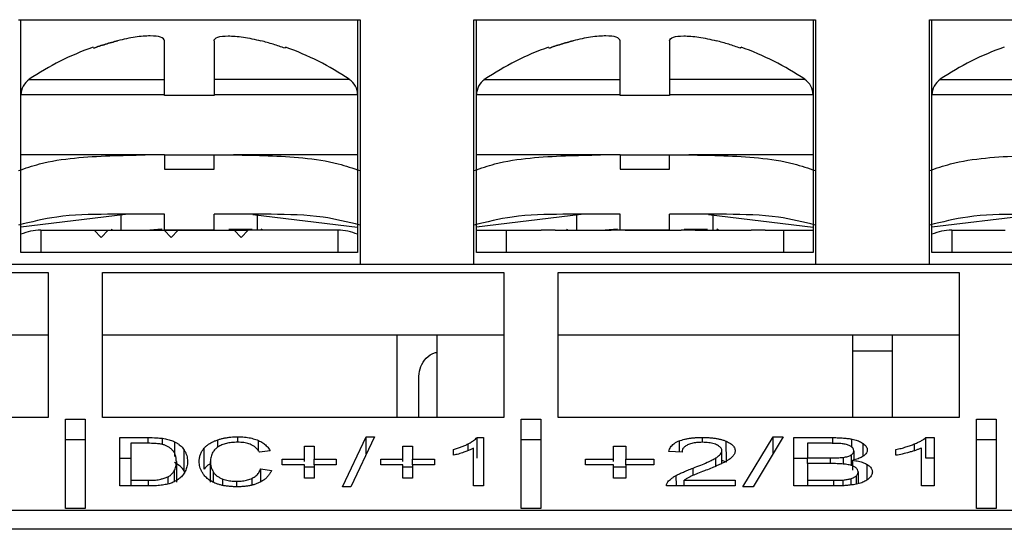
# Model space of a CAD drawing. Header units: inches. Extents: x 0 to 559, y 0 to 432.
# Tile 5 of 28: x 206 to 226, y 160 to 170. Entities that reach past the tile are written whole.
import ezdxf

# ---------------------------------------------------------------- set-up
doc = ezdxf.new("R2010")
doc.units = ezdxf.units.IN
doc.header["$LTSCALE"] = 10
doc.header["$MEASUREMENT"] = 0

msp = doc.modelspace()

# ---------------------------------------------------------------- linework, layer by layer
for p, q in [((206.198, 170.304), (213.098, 170.304)), ((206.248, 165.604), (206.248, 170.304)), ((213.048, 170.304), (213.048, 165.604)), ((213.098, 170.304), (213.098, 165.364)), ((215.398, 170.304), (222.298, 170.304)), ((215.398, 165.364), (215.398, 170.304)), ((215.448, 165.604), (215.448, 170.304)), ((222.248, 170.304), (222.248, 165.604)), ((222.298, 170.304), (222.298, 165.364)), ((224.598, 170.304), (231.498, 170.304)), ((224.598, 165.364), (224.598, 170.304)), ((224.648, 165.604), (224.648, 170.304)), ((209.148, 169.1), (209.148, 169.878)), ((210.148, 169.878), (210.148, 169.1)), ((218.348, 169.1), (218.348, 169.878)), ((218.348, 169.107), (218.348, 169.878)), ((219.348, 169.878), (219.348, 169.1)), ((206.416, 169.1), (209.148, 169.1)), ((212.88, 169.1), (210.148, 169.1)), ((222.08, 169.1), (219.348, 169.1)), ((209.148, 168.784), (206.248, 168.784)), ((209.148, 168.776), (209.148, 168.784)), ((210.148, 168.776), (209.148, 168.776)), ((210.148, 168.784), (210.148, 168.776)), ((213.048, 168.784), (210.148, 168.784)), ((218.348, 168.784), (215.448, 168.784)), ((218.348, 168.776), (218.348, 168.784)), ((219.348, 168.776), (218.348, 168.776)), ((219.348, 168.784), (219.348, 168.776)), ((222.248, 168.784), (219.348, 168.784)), ((227.548, 168.784), (224.648, 168.784)), ((208.757, 167.574), (206.248, 167.574)), ((209.148, 167.574), (208.757, 167.574)), ((209.148, 167.574), (209.148, 167.286)), ((209.148, 167.574), (210.148, 167.574)), ((210.148, 167.286), (210.148, 167.574)), ((210.148, 167.574), (210.539, 167.574)), ((213.048, 167.574), (210.539, 167.574)), ((217.957, 167.574), (215.448, 167.574)), ((218.348, 167.574), (217.957, 167.574)), ((218.348, 167.574), (218.348, 167.286)), ((218.348, 167.574), (219.348, 167.574)), ((219.348, 167.286), (219.348, 167.574)), ((219.348, 167.574), (219.739, 167.574)), ((222.248, 167.574), (219.739, 167.574)), ((209.148, 167.286), (210.148, 167.286)), ((218.348, 167.286), (219.348, 167.286)), ((208.361, 166.37), (206.248, 166.116)), ((209.148, 166.374), (207.994, 166.374)), ((208.268, 166.359), (208.268, 166.069)), ((208.361, 166.374), (208.361, 166.37)), ((209.148, 166.056), (209.148, 166.374)), ((211.301, 166.374), (210.148, 166.374)), ((210.148, 166.056), (210.148, 166.374)), ((210.934, 166.37), (210.934, 166.374)), ((210.934, 166.37), (213.048, 166.116)), ((211.028, 166.069), (211.028, 166.359)), ((217.561, 166.37), (215.448, 166.116)), ((218.348, 166.374), (217.194, 166.374)), ((217.468, 166.359), (217.468, 166.069)), ((217.561, 166.374), (217.561, 166.37)), ((218.348, 166.056), (218.348, 166.374)), ((220.501, 166.374), (219.348, 166.374)), ((219.348, 166.056), (219.348, 166.374)), ((220.134, 166.37), (220.134, 166.374)), ((220.134, 166.37), (222.248, 166.116)), ((220.228, 166.069), (220.228, 166.359)), ((226.761, 166.37), (224.648, 166.116)), ((208.068, 166.074), (208.101, 166.054)), ((209.095, 166.074), (208.849, 166.054)), ((210.766, 166.054), (210.915, 166.074)), ((211.138, 166.054), (211.102, 166.075)), ((217.268, 166.074), (217.301, 166.054)), ((218.295, 166.074), (218.049, 166.054)), ((219.966, 166.054), (220.115, 166.074)), ((220.338, 166.054), (220.302, 166.075)), ((206.648, 166.054), (206.648, 165.604)), ((206.648, 166.054), (207.728, 166.054)), ((207.865, 165.904), (207.728, 166.054)), ((207.728, 166.054), (208.01, 166.054)), ((208.01, 166.054), (207.865, 165.904)), ((208.01, 166.054), (209.142, 166.054)), ((209.279, 165.904), (209.142, 166.054)), ((209.142, 166.054), (209.425, 166.054)), ((210.148, 166.056), (209.148, 166.056)), ((209.425, 166.054), (209.279, 165.904)), ((209.425, 166.054), (210.556, 166.054)), ((210.693, 165.904), (210.556, 166.054)), ((210.556, 166.054), (210.839, 166.054)), ((210.839, 166.054), (210.693, 165.904)), ((212.648, 166.054), (210.839, 166.054)), ((212.648, 166.054), (212.648, 165.604)), ((215.448, 166.054), (216.048, 166.054)), ((216.048, 166.054), (216.048, 165.604)), ((216.048, 166.054), (216.757, 166.054)), ((217.039, 166.054), (216.757, 166.054)), ((217.039, 166.054), (218.171, 166.054)), ((218.454, 166.054), (218.171, 166.054)), ((219.348, 166.056), (218.348, 166.056)), ((218.454, 166.054), (219.585, 166.054)), ((219.868, 166.054), (219.585, 166.054)), ((219.868, 166.054), (220.999, 166.054)), ((221.282, 166.054), (220.999, 166.054)), ((221.282, 166.054), (221.648, 166.054)), ((221.648, 166.054), (221.648, 165.604)), ((221.648, 166.054), (222.248, 166.054)), ((225.048, 166.054), (225.048, 165.604)), ((225.048, 166.054), (226.128, 166.054)), ((213.048, 165.604), (206.248, 165.604)), ((222.248, 165.604), (215.448, 165.604)), ((231.448, 165.604), (224.648, 165.604)), ((237.706, 165.364), (195.389, 165.364)), ((198.698, 165.198), (206.798, 165.198)), ((206.798, 165.198), (206.798, 162.271)), ((207.898, 162.271), (207.898, 165.198)), ((207.898, 165.198), (215.998, 165.198)), ((215.998, 165.198), (215.998, 162.271)), ((217.098, 162.271), (217.098, 165.198)), ((217.098, 165.198), (225.198, 165.198)), ((225.198, 165.198), (225.198, 162.271)), ((206.798, 163.936), (198.698, 163.936)), ((215.998, 163.936), (207.898, 163.936)), ((213.848, 162.271), (213.848, 163.936)), ((214.648, 163.936), (214.648, 162.271)), ((225.198, 163.936), (217.098, 163.936)), ((223.048, 162.271), (223.048, 163.936)), ((223.848, 163.936), (223.848, 162.271)), ((223.048, 163.617), (223.848, 163.617)), ((214.284, 162.271), (214.285, 163.104)), ((206.798, 162.271), (198.698, 162.271)), ((207.148, 160.434), (207.148, 162.239)), ((207.148, 162.239), (207.548, 162.239)), ((207.548, 162.239), (207.548, 160.434)), ((215.998, 162.271), (207.898, 162.271)), ((216.348, 160.434), (216.348, 162.239)), ((216.348, 162.239), (216.748, 162.239)), ((216.748, 162.239), (216.748, 160.434)), ((225.198, 162.271), (217.098, 162.271)), ((225.548, 160.434), (225.548, 162.239)), ((225.548, 162.239), (225.948, 162.239)), ((225.948, 162.239), (225.948, 160.434)), ((210.628, 161.771), (210.628, 161.882)), ((212.745, 160.873), (213.224, 161.882)), ((213.386, 161.882), (212.908, 160.873)), ((213.224, 161.882), (213.386, 161.882)), ((213.224, 161.539), (213.224, 161.882)), ((220.829, 160.873), (221.438, 161.882)), ((221.644, 161.882), (221.037, 160.873)), ((221.438, 161.882), (221.644, 161.882)), ((221.438, 161.539), (221.438, 161.882)), ((207.548, 161.818), (207.148, 161.818)), ((208.248, 161.865), (208.816, 161.865)), ((208.248, 160.89), (208.248, 161.865)), ((208.466, 161.75), (208.466, 161.005)), ((208.813, 161.75), (208.466, 161.75)), ((208.816, 161.75), (208.816, 161.865)), ((209.11, 161.726), (209.11, 161.851)), ((209.351, 161.781), (209.351, 161.482)), ((210.227, 161.672), (210.227, 161.822)), ((211.044, 161.594), (211.044, 161.807)), ((211.977, 161.692), (212.168, 161.692)), ((211.977, 161.427), (211.977, 161.692)), ((212.168, 161.692), (212.168, 161.427)), ((213.963, 161.692), (214.154, 161.692)), ((213.963, 161.427), (213.963, 161.692)), ((214.154, 161.692), (214.154, 161.427)), ((215.28, 161.606), (215.28, 161.739)), ((215.46, 161.869), (215.591, 161.869)), ((215.46, 161.448), (215.46, 161.869)), ((215.591, 161.869), (215.591, 160.89)), ((216.748, 161.818), (216.348, 161.818)), ((218.219, 161.692), (218.463, 161.692)), ((218.219, 161.427), (218.219, 161.692)), ((218.463, 161.692), (218.463, 161.427)), ((219.54, 161.797), (219.54, 161.577)), ((220.017, 161.77), (220.017, 161.869)), ((220.496, 161.371), (220.495, 161.791)), ((221.859, 161.865), (222.647, 161.865)), ((221.859, 160.89), (221.859, 161.865)), ((222.137, 161.75), (222.137, 161.455)), ((222.557, 161.75), (222.137, 161.75)), ((222.647, 161.748), (222.647, 161.865)), ((223.032, 161.663), (223.032, 161.835)), ((223.26, 161.492), (223.26, 161.744)), ((224.299, 161.606), (224.298, 161.739)), ((224.528, 161.869), (224.694, 161.869)), ((224.528, 161.448), (224.528, 161.869)), ((224.694, 161.869), (224.694, 160.89)), ((225.948, 161.818), (225.548, 161.818)), ((209.547, 161.194), (209.547, 161.614)), ((209.947, 161.229), (209.947, 161.65)), ((211.28, 161.598), (211.065, 161.568)), ((214.983, 161.508), (214.983, 161.624)), ((215.388, 160.89), (215.388, 161.653)), ((219.6, 161.574), (219.335, 161.587)), ((220.407, 161.346), (220.407, 161.601)), ((223.015, 161.515), (223.015, 161.303)), ((223.07, 161.6), (223.07, 161.415)), ((223.92, 161.508), (223.92, 161.624)), ((224.436, 160.89), (224.436, 161.653)), ((208.466, 161.444), (208.248, 161.444)), ((209.387, 161.385), (209.387, 160.964)), ((210.074, 160.965), (210.074, 161.385)), ((211.527, 161.427), (211.977, 161.427)), ((211.527, 161.315), (211.527, 161.427)), ((211.977, 161.315), (211.527, 161.315)), ((211.977, 161.381), (211.977, 161.427)), ((211.977, 161.047), (211.977, 161.315)), ((212.168, 161.427), (212.617, 161.427)), ((212.168, 161.315), (212.168, 161.427)), ((212.168, 161.315), (212.168, 161.047)), ((212.617, 161.315), (212.168, 161.315)), ((212.617, 161.427), (212.617, 161.315)), ((213.514, 161.427), (213.963, 161.427)), ((213.514, 161.315), (213.514, 161.427)), ((213.963, 161.315), (213.514, 161.315)), ((213.963, 161.381), (213.963, 161.427)), ((213.963, 161.047), (213.963, 161.315)), ((214.154, 161.427), (214.603, 161.427)), ((214.154, 161.315), (214.154, 161.427)), ((214.154, 161.315), (214.154, 161.047)), ((214.603, 161.315), (214.154, 161.315)), ((214.603, 161.427), (214.603, 161.315)), ((217.648, 161.427), (218.219, 161.427)), ((217.648, 161.315), (217.648, 161.427)), ((218.219, 161.315), (217.648, 161.315)), ((218.219, 161.381), (218.219, 161.427)), ((218.219, 161.047), (218.219, 161.315)), ((218.463, 161.427), (219.034, 161.427)), ((218.463, 161.315), (218.463, 161.427)), ((218.463, 161.315), (218.463, 161.047)), ((219.034, 161.315), (218.463, 161.315)), ((219.034, 161.427), (219.034, 161.315)), ((220.286, 161.294), (220.286, 161.456)), ((220.496, 161.371), (220.407, 161.402)), ((222.137, 161.444), (221.859, 161.444)), ((222.137, 161.455), (222.591, 161.455)), ((222.137, 161.34), (222.137, 161.455)), ((222.137, 161.34), (222.137, 161.005)), ((222.623, 161.34), (222.137, 161.34)), ((222.591, 161.455), (222.591, 161.34)), ((222.856, 161.466), (222.856, 161.33)), ((223.049, 161.207), (223.049, 161.409)), ((223.341, 161.014), (223.341, 161.32)), ((224.694, 161.448), (224.528, 161.448)), ((209.343, 161.196), (209.343, 160.977)), ((209.554, 161.168), (209.547, 161.194)), ((210.135, 160.966), (210.135, 161.168)), ((211.09, 161.232), (211.308, 161.199)), ((211.09, 160.976), (211.09, 161.232)), ((212.168, 161.271), (211.977, 161.271)), ((214.154, 161.271), (213.963, 161.271)), ((218.463, 161.271), (218.219, 161.271)), ((219.486, 160.89), (219.485, 161.102)), ((219.824, 161.1), (219.824, 161.25)), ((223.115, 161.09), (223.115, 160.924)), ((223.157, 161.172), (223.157, 160.935)), ((208.843, 160.89), (208.248, 160.89)), ((208.466, 161.005), (208.466, 160.89)), ((208.466, 161.005), (208.818, 161.005)), ((208.818, 161.005), (208.818, 160.89)), ((209.222, 160.929), (209.222, 161.073)), ((210.326, 160.9), (210.326, 161.029)), ((210.607, 160.873), (210.607, 160.983)), ((210.917, 160.907), (210.917, 161.046)), ((212.168, 161.047), (211.977, 161.047)), ((214.154, 161.047), (213.963, 161.047)), ((215.591, 160.89), (215.388, 160.89)), ((218.463, 161.047), (218.219, 161.047)), ((220.674, 160.89), (219.286, 160.89)), ((219.645, 161.005), (220.674, 161.005)), ((219.645, 160.89), (219.645, 161.005)), ((220.674, 161.005), (220.674, 160.89)), ((222.66, 160.89), (221.859, 160.89)), ((222.137, 161.005), (222.66, 161.005)), ((222.137, 161.005), (222.137, 160.89)), ((222.66, 161.005), (222.66, 160.89)), ((222.849, 161.009), (222.849, 160.898)), ((223.01, 161.036), (223.01, 160.907)), ((224.694, 160.89), (224.436, 160.89)), ((212.908, 160.873), (212.745, 160.873)), ((221.037, 160.873), (220.829, 160.873)), ((235.499, 160.394), (197.597, 160.394)), ((207.548, 160.434), (207.148, 160.434)), ((216.748, 160.434), (216.348, 160.434)), ((225.948, 160.434), (225.548, 160.434)), ((235.798, 160.014), (197.298, 160.014))]:
    msp.add_line(p, q)
at = {"flags": 128}
for points in [[(211.582, 169.729), (211.586, 169.738), (211.589, 169.744), (211.591, 169.748), (211.591, 169.749)], [(220.782, 169.729), (220.786, 169.738), (220.789, 169.744), (220.791, 169.748), (220.791, 169.749)]]:
    msp.add_lwpolyline(points, dxfattribs=at)
for centre, radius, start, end in [((209.648, 164.288), 5.797, 109.5694, 123.8874), ((209.648, 164.288), 5.797, 56.1126, 70.4103), ((218.848, 164.288), 5.797, 109.5694, 123.8673), ((218.848, 164.288), 5.797, 56.1126, 70.4103), ((228.048, 164.288), 5.797, 109.5694, 123.8874), ((206.628, 168.784), 0.38, 123.9187, 180), ((212.668, 168.784), 0.38, 0, 56.0813), ((215.828, 168.784), 0.38, 123.8496, 180), ((221.868, 168.784), 0.38, 0, 56.0813), ((225.028, 168.784), 0.38, 123.9187, 180), ((206.648, 165.054), 1, 90, 113.5782), ((212.648, 165.054), 1, 66.4218, 90), ((225.048, 165.054), 1, 90, 113.5782)]:
    msp.add_arc(centre, radius, start, end)
for points, knots in [([(208.2, 169.878), (208.119, 169.856), (207.955, 169.812), (207.794, 169.757), (207.713, 169.729)], [0, 0, 0, 0, 0.499292, 1, 1, 1, 1]), ([(207.713, 169.729), (207.794, 169.757), (207.955, 169.812), (208.119, 169.856), (208.2, 169.878)], [0, 0, 0, 0, 0.500897, 1, 1, 1, 1]), ([(209.148, 169.878), (209.147, 169.941), (209.036, 169.977), (208.773, 169.976), (208.668, 169.968), (208.442, 169.934), (208.322, 169.91), (208.2, 169.878)], [0, 0, 0, 0, 0.5, 0.5, 0.75, 0.75, 1, 1, 1, 1]), ([(210.148, 169.878), (210.149, 169.941), (210.26, 169.977), (210.522, 169.976), (210.627, 169.968), (210.853, 169.934), (210.973, 169.91), (211.095, 169.878)], [0, 0, 0, 0, 0.5, 0.5, 0.75, 0.75, 1, 1, 1, 1]), ([(211.582, 169.729), (211.503, 169.756), (211.342, 169.811), (211.178, 169.856), (211.095, 169.878)], [0, 0, 0, 0, 0.491757, 1, 1, 1, 1]), ([(217.4, 169.878), (217.319, 169.856), (217.155, 169.812), (216.994, 169.757), (216.913, 169.729)], [0, 0, 0, 0, 0.499292, 1, 1, 1, 1]), ([(216.913, 169.729), (216.994, 169.757), (217.155, 169.812), (217.319, 169.856), (217.4, 169.878)], [0, 0, 0, 0, 0.500897, 1, 1, 1, 1]), ([(218.348, 169.878), (218.347, 169.941), (218.236, 169.977), (217.973, 169.976), (217.868, 169.968), (217.642, 169.934), (217.522, 169.91), (217.4, 169.878)], [0, 0, 0, 0, 0.5, 0.5, 0.75, 0.75, 1, 1, 1, 1]), ([(219.348, 169.878), (219.349, 169.941), (219.46, 169.977), (219.722, 169.976), (219.827, 169.968), (220.053, 169.934), (220.173, 169.91), (220.295, 169.878)], [0, 0, 0, 0, 0.5, 0.5, 0.75, 0.75, 1, 1, 1, 1]), ([(220.782, 169.729), (220.703, 169.756), (220.542, 169.811), (220.378, 169.856), (220.295, 169.878)], [0, 0, 0, 0, 0.491757, 1, 1, 1, 1]), ([(215.616, 169.1), (215.616, 169.1), (215.549, 169.1), (215.784, 169.1), (216.334, 169.1), (217.239, 169.1), (217.978, 169.1), (218.348, 169.1)], [0, 0, 0, 0, 0.000915, 0.250691, 0.500463, 0.750232, 1, 1, 1, 1]), ([(224.816, 169.1), (224.817, 169.1), (224.818, 169.1), (224.834, 169.099), (224.867, 169.099), (224.93, 169.099), (225.061, 169.1), (225.277, 169.099), (225.609, 169.1), (226.012, 169.099), (226.402, 169.1), (226.737, 169.1), (227.001, 169.1), (227.271, 169.1), (227.455, 169.1), (227.548, 169.1)], [0, 0, 0, 0, 0.039634, 0.079562, 0.119865, 0.193094, 0.266778, 0.388479, 0.509184, 0.631874, 0.752946, 0.815226, 0.876971, 0.938465, 1, 1, 1, 1]), ([(206.198, 167.257), (206.338, 167.305), (206.706, 167.431), (207.565, 167.554), (208.281, 167.566), (208.757, 167.574)], [0, 0, 0, 0, 0.171167, 0.449453, 1, 1, 1, 1]), ([(210.539, 167.574), (211.007, 167.566), (211.718, 167.554), (212.578, 167.433), (212.952, 167.306), (213.098, 167.256)], [0, 0, 0, 0, 0.542831, 0.822265, 1, 1, 1, 1]), ([(215.398, 167.257), (215.538, 167.305), (215.906, 167.431), (216.765, 167.554), (217.481, 167.566), (217.957, 167.574)], [0, 0, 0, 0, 0.171167, 0.449453, 1, 1, 1, 1]), ([(219.739, 167.574), (220.207, 167.566), (220.918, 167.554), (221.778, 167.433), (222.152, 167.306), (222.298, 167.256)], [0, 0, 0, 0, 0.542831, 0.822265, 1, 1, 1, 1]), ([(224.598, 167.257), (224.738, 167.305), (225.106, 167.431), (225.965, 167.554), (226.681, 167.566), (227.157, 167.574)], [0, 0, 0, 0, 0.171167, 0.449453, 1, 1, 1, 1]), ([(207.994, 166.374), (207.651, 166.37), (207.044, 166.364), (206.454, 166.219), (206.198, 166.156)], [0, 0, 0, 0, 0.5650304, 1, 1, 1, 1]), ([(213.098, 166.157), (212.849, 166.218), (212.26, 166.363), (211.653, 166.37), (211.301, 166.374)], [0, 0, 0, 0, 0.421457, 1, 1, 1, 1]), ([(217.194, 166.374), (216.851, 166.37), (216.244, 166.364), (215.654, 166.219), (215.398, 166.156)], [0, 0, 0, 0, 0.5650302, 1, 1, 1, 1]), ([(222.298, 166.157), (222.049, 166.218), (221.46, 166.363), (220.853, 166.37), (220.501, 166.374)], [0, 0, 0, 0, 0.421457, 1, 1, 1, 1]), ([(226.394, 166.374), (226.051, 166.37), (225.444, 166.364), (224.854, 166.219), (224.598, 166.156)], [0, 0, 0, 0, 0.56503, 1, 1, 1, 1]), ([(214.285, 163.104), (214.292, 163.171), (214.308, 163.306), (214.427, 163.472), (214.55, 163.571), (214.632, 163.584), (214.648, 163.587)], [0, 0, 0, 0, 0.309056, 0.618065, 0.927022, 1, 1, 1, 1]), ([(210.227, 161.822), (210.248, 161.829), (210.287, 161.841), (210.351, 161.855), (210.417, 161.867), (210.486, 161.876), (210.556, 161.881), (210.604, 161.881), (210.628, 161.882)], [0, 0, 0, 0, 0.186728, 0.361619, 0.527225, 0.68655, 0.842958, 1, 1, 1, 1]), ([(210.628, 161.882), (210.651, 161.881), (210.697, 161.881), (210.763, 161.876), (210.826, 161.868), (210.886, 161.858), (210.943, 161.844), (210.997, 161.827), (211.028, 161.814), (211.044, 161.807)], [0, 0, 0, 0, 0.137638, 0.271959, 0.406095, 0.543194, 0.686209, 0.837746, 1, 1, 1, 1]), ([(209.095, 161.73), (209.082, 161.732), (209.055, 161.738), (209.006, 161.743), (208.949, 161.747), (208.884, 161.75), (208.837, 161.75), (208.813, 161.75)], [0, 0, 0, 0, 0.155443, 0.329604, 0.526643, 0.749443, 1, 1, 1, 1]), ([(208.816, 161.865), (208.873, 161.865), (208.974, 161.865), (209.069, 161.855), (209.11, 161.851)], [0, 0, 0, 0, 0.569833, 1, 1, 1, 1]), ([(209.301, 161.619), (209.287, 161.632), (209.261, 161.656), (209.212, 161.687), (209.159, 161.712), (209.115, 161.724), (209.095, 161.73)], [0, 0, 0, 0, 0.312633, 0.580301, 0.807155, 1, 1, 1, 1]), ([(209.11, 161.851), (209.128, 161.848), (209.166, 161.842), (209.217, 161.83), (209.266, 161.816), (209.311, 161.8), (209.338, 161.787), (209.351, 161.781)], [0, 0, 0, 0, 0.184806, 0.374156, 0.57129, 0.779085, 1, 1, 1, 1]), ([(209.351, 161.781), (209.368, 161.772), (209.404, 161.753), (209.448, 161.722), (209.487, 161.689), (209.52, 161.652), (209.538, 161.627), (209.547, 161.614)], [0, 0, 0, 0, 0.178077, 0.365996, 0.564969, 0.776018, 1, 1, 1, 1]), ([(209.947, 161.65), (209.961, 161.665), (209.986, 161.692), (210.036, 161.731), (210.092, 161.766), (210.154, 161.797), (210.203, 161.814), (210.227, 161.822)], [0, 0, 0, 0, 0.23151, 0.445499, 0.643523, 0.827543, 1, 1, 1, 1]), ([(210.305, 161.717), (210.291, 161.711), (210.263, 161.698), (210.227, 161.677), (210.195, 161.654), (210.167, 161.629), (210.143, 161.601), (210.131, 161.582), (210.125, 161.572)], [0, 0, 0, 0, 0.144636, 0.296634, 0.457214, 0.627412, 0.808098, 1, 1, 1, 1]), ([(210.624, 161.771), (210.603, 161.771), (210.562, 161.77), (210.503, 161.766), (210.448, 161.758), (210.396, 161.747), (210.347, 161.734), (210.32, 161.723), (210.305, 161.717)], [0, 0, 0, 0, 0.163843, 0.322809, 0.481491, 0.644506, 0.816119, 1, 1, 1, 1]), ([(210.898, 161.722), (210.883, 161.728), (210.855, 161.74), (210.803, 161.754), (210.748, 161.764), (210.687, 161.77), (210.645, 161.771), (210.624, 161.771)], [0, 0, 0, 0, 0.222405, 0.426155, 0.61814, 0.806542, 1, 1, 1, 1]), ([(211.065, 161.568), (211.055, 161.584), (211.037, 161.615), (210.998, 161.657), (210.955, 161.693), (210.916, 161.713), (210.898, 161.722)], [0, 0, 0, 0, 0.3068571, 0.5741887, 0.8041205, 1, 1, 1, 1]), ([(211.044, 161.807), (211.06, 161.8), (211.092, 161.784), (211.134, 161.759), (211.171, 161.732), (211.205, 161.702), (211.234, 161.669), (211.26, 161.634), (211.273, 161.61), (211.28, 161.598)], [0, 0, 0, 0, 0.118319, 0.243641, 0.376797, 0.518481, 0.669271, 0.829645, 1, 1, 1, 1]), ([(214.983, 161.624), (215.011, 161.632), (215.067, 161.649), (215.144, 161.676), (215.216, 161.706), (215.258, 161.728), (215.28, 161.739)], [0, 0, 0, 0, 0.241658, 0.487857, 0.740155, 1, 1, 1, 1]), ([(215.28, 161.739), (215.3, 161.749), (215.339, 161.771), (215.388, 161.804), (215.43, 161.836), (215.45, 161.858), (215.46, 161.869)], [0, 0, 0, 0, 0.265377, 0.519746, 0.764207, 1, 1, 1, 1]), ([(219.335, 161.587), (219.339, 161.602), (219.346, 161.63), (219.367, 161.67), (219.396, 161.707), (219.435, 161.741), (219.481, 161.771), (219.52, 161.788), (219.54, 161.797)], [0, 0, 0, 0, 0.198647, 0.382708, 0.5533, 0.71182, 0.860011, 1, 1, 1, 1]), ([(219.54, 161.797), (219.557, 161.803), (219.591, 161.816), (219.65, 161.832), (219.714, 161.846), (219.782, 161.856), (219.856, 161.864), (219.935, 161.868), (219.989, 161.869), (220.017, 161.869)], [0, 0, 0, 0, 0.148349, 0.290543, 0.429065, 0.566597, 0.705876, 0.849541, 1, 1, 1, 1]), ([(219.713, 161.718), (219.701, 161.712), (219.677, 161.699), (219.649, 161.678), (219.627, 161.655), (219.611, 161.63), (219.602, 161.603), (219.601, 161.584), (219.6, 161.574)], [0, 0, 0, 0, 0.142943, 0.292968, 0.452119, 0.622112, 0.804357, 1, 1, 1, 1]), ([(220.011, 161.77), (219.991, 161.77), (219.952, 161.769), (219.895, 161.765), (219.843, 161.757), (219.794, 161.747), (219.75, 161.734), (219.726, 161.723), (219.713, 161.718)], [0, 0, 0, 0, 0.168436, 0.329615, 0.488421, 0.649953, 0.819064, 1, 1, 1, 1]), ([(220.296, 161.721), (220.282, 161.727), (220.253, 161.738), (220.2, 161.753), (220.142, 161.763), (220.078, 161.769), (220.034, 161.77), (220.011, 161.77)], [0, 0, 0, 0, 0.217272, 0.418231, 0.610132, 0.801261, 1, 1, 1, 1]), ([(220.017, 161.869), (220.045, 161.869), (220.1, 161.868), (220.179, 161.863), (220.253, 161.855), (220.322, 161.844), (220.386, 161.83), (220.445, 161.812), (220.478, 161.798), (220.495, 161.791)], [0, 0, 0, 0, 0.148889, 0.291028, 0.429126, 0.56613, 0.705059, 0.848809, 1, 1, 1, 1]), ([(220.407, 161.601), (220.406, 161.61), (220.404, 161.628), (220.391, 161.654), (220.369, 161.678), (220.338, 161.7), (220.31, 161.714), (220.296, 161.721)], [0, 0, 0, 0, 0.2166232, 0.4220917, 0.6190803, 0.8106191, 1, 1, 1, 1]), ([(220.495, 161.791), (220.511, 161.784), (220.544, 161.768), (220.583, 161.744), (220.616, 161.718), (220.641, 161.69), (220.659, 161.661), (220.67, 161.63), (220.671, 161.609), (220.672, 161.598)], [0, 0, 0, 0, 0.133334, 0.2678482, 0.4048188, 0.545455, 0.6908746, 0.8420895, 1, 1, 1, 1]), ([(222.876, 161.736), (222.862, 161.738), (222.831, 161.742), (222.777, 161.745), (222.713, 161.748), (222.638, 161.75), (222.585, 161.75), (222.557, 161.75)], [0, 0, 0, 0, 0.141438, 0.310463, 0.509132, 0.738706, 1, 1, 1, 1]), ([(222.647, 161.865), (222.685, 161.865), (222.758, 161.864), (222.861, 161.858), (222.953, 161.849), (223.006, 161.84), (223.032, 161.835)], [0, 0, 0, 0, 0.282962, 0.540618, 0.777639, 1, 1, 1, 1]), ([(223.019, 161.685), (223.002, 161.696), (222.969, 161.717), (222.906, 161.73), (222.876, 161.736)], [0, 0, 0, 0, 0.531444, 1, 1, 1, 1]), ([(223.07, 161.6), (223.068, 161.615), (223.065, 161.645), (223.034, 161.672), (223.019, 161.685)], [0, 0, 0, 0, 0.522673, 1, 1, 1, 1]), ([(223.032, 161.835), (223.051, 161.831), (223.09, 161.822), (223.141, 161.806), (223.187, 161.788), (223.227, 161.767), (223.249, 161.752), (223.26, 161.744)], [0, 0, 0, 0, 0.1872473, 0.377785, 0.5748606, 0.7814131, 1, 1, 1, 1]), ([(223.26, 161.744), (223.273, 161.733), (223.298, 161.713), (223.324, 161.681), (223.34, 161.648), (223.342, 161.626), (223.343, 161.616)], [0, 0, 0, 0, 0.254687, 0.504675, 0.752308, 1, 1, 1, 1]), ([(223.92, 161.624), (223.956, 161.632), (224.027, 161.648), (224.125, 161.676), (224.217, 161.706), (224.271, 161.728), (224.299, 161.739)], [0, 0, 0, 0, 0.24926, 0.49795, 0.74767, 1, 1, 1, 1]), ([(224.299, 161.739), (224.324, 161.749), (224.373, 161.771), (224.436, 161.804), (224.489, 161.836), (224.515, 161.858), (224.528, 161.869)], [0, 0, 0, 0, 0.270696, 0.526582, 0.769114, 1, 1, 1, 1]), ([(209.387, 161.385), (209.386, 161.408), (209.384, 161.453), (209.368, 161.517), (209.344, 161.571), (209.315, 161.604), (209.301, 161.619)], [0, 0, 0, 0, 0.302144, 0.56872, 0.800798, 1, 1, 1, 1]), ([(209.547, 161.614), (209.557, 161.596), (209.578, 161.56), (209.597, 161.504), (209.61, 161.444), (209.611, 161.403), (209.612, 161.383)], [0, 0, 0, 0, 0.232186, 0.475852, 0.731613, 1, 1, 1, 1]), ([(209.849, 161.385), (209.85, 161.409), (209.852, 161.457), (209.871, 161.525), (209.9, 161.59), (209.932, 161.63), (209.947, 161.65)], [0, 0, 0, 0, 0.27438, 0.531847, 0.77334, 1, 1, 1, 1]), ([(210.125, 161.572), (210.117, 161.557), (210.102, 161.526), (210.086, 161.479), (210.076, 161.432), (210.075, 161.401), (210.074, 161.385)], [0, 0, 0, 0, 0.249442, 0.49895, 0.748984, 1, 1, 1, 1]), ([(215.196, 161.57), (215.159, 161.558), (215.094, 161.535), (215.017, 161.517), (214.983, 161.508)], [0, 0, 0, 0, 0.558078, 1, 1, 1, 1]), ([(215.388, 161.653), (215.371, 161.644), (215.335, 161.625), (215.27, 161.597), (215.221, 161.579), (215.196, 161.57)], [0, 0, 0, 0, 0.311995, 0.644729, 1, 1, 1, 1]), ([(220.286, 161.456), (220.305, 161.469), (220.34, 161.493), (220.378, 161.53), (220.402, 161.565), (220.405, 161.589), (220.407, 161.601)], [0, 0, 0, 0, 0.271633, 0.526756, 0.76837, 1, 1, 1, 1]), ([(220.62, 161.483), (220.611, 161.473), (220.591, 161.453), (220.551, 161.424), (220.504, 161.394), (220.467, 161.374), (220.449, 161.364)], [0, 0, 0, 0, 0.233701, 0.47754, 0.732646, 1, 1, 1, 1]), ([(220.672, 161.598), (220.671, 161.588), (220.67, 161.569), (220.66, 161.54), (220.644, 161.511), (220.628, 161.492), (220.62, 161.483)], [0, 0, 0, 0, 0.250957, 0.500477, 0.749757, 1, 1, 1, 1]), ([(222.856, 161.466), (222.873, 161.469), (222.906, 161.474), (222.949, 161.485), (222.987, 161.499), (223.006, 161.51), (223.015, 161.515)], [0, 0, 0, 0, 0.245373, 0.488532, 0.737561, 1, 1, 1, 1]), ([(223.015, 161.515), (223.024, 161.521), (223.041, 161.533), (223.057, 161.554), (223.068, 161.576), (223.069, 161.592), (223.07, 161.6)], [0, 0, 0, 0, 0.224546, 0.463811, 0.721345, 1, 1, 1, 1]), ([(223.271, 161.498), (223.261, 161.491), (223.241, 161.477), (223.202, 161.457), (223.158, 161.439), (223.107, 161.423), (223.069, 161.413), (223.049, 161.409)], [0, 0, 0, 0, 0.204519, 0.404312, 0.601814, 0.79954, 1, 1, 1, 1]), ([(223.343, 161.616), (223.342, 161.605), (223.341, 161.585), (223.326, 161.555), (223.304, 161.526), (223.282, 161.507), (223.271, 161.498)], [0, 0, 0, 0, 0.256146, 0.506634, 0.753781, 1, 1, 1, 1]), ([(224.192, 161.57), (224.145, 161.557), (224.06, 161.535), (223.964, 161.516), (223.92, 161.508)], [0, 0, 0, 0, 0.551475, 1, 1, 1, 1]), ([(224.436, 161.653), (224.42, 161.646), (224.386, 161.632), (224.328, 161.611), (224.264, 161.59), (224.216, 161.577), (224.192, 161.57)], [0, 0, 0, 0, 0.2271913, 0.469, 0.7263479, 1, 1, 1, 1]), ([(209.343, 161.196), (209.35, 161.21), (209.364, 161.239), (209.377, 161.284), (209.385, 161.333), (209.386, 161.367), (209.387, 161.385)], [0, 0, 0, 0, 0.2191213, 0.4585111, 0.7186733, 1, 1, 1, 1]), ([(209.547, 161.194), (209.524, 161.225), (209.483, 161.283), (209.393, 161.336), (209.351, 161.36)], [0, 0, 0, 0, 0.535897, 1, 1, 1, 1]), ([(209.612, 161.383), (209.61, 161.348), (209.608, 161.282), (209.581, 161.216), (209.568, 161.186)], [0, 0, 0, 0, 0.5307149, 1, 1, 1, 1]), ([(209.936, 161.123), (209.925, 161.139), (209.903, 161.172), (209.879, 161.223), (209.862, 161.275), (209.851, 161.329), (209.85, 161.366), (209.849, 161.385)], [0, 0, 0, 0, 0.189342, 0.383613, 0.583229, 0.788574, 1, 1, 1, 1]), ([(210.074, 161.333), (210.072, 161.332), (210.003, 161.301), (209.975, 161.265), (209.947, 161.229)], [0, 0, 0, 0, 0.041146, 1, 1, 1, 1]), ([(210.074, 161.385), (210.076, 161.346), (210.079, 161.273), (210.118, 161.201), (210.135, 161.168)], [0, 0, 0, 0, 0.534335, 1, 1, 1, 1]), ([(219.824, 161.25), (219.876, 161.271), (219.975, 161.309), (220.104, 161.363), (220.208, 161.411), (220.262, 161.442), (220.286, 161.456)], [0, 0, 0, 0, 0.310923, 0.580822, 0.810225, 1, 1, 1, 1]), ([(220.449, 161.364), (220.425, 161.352), (220.374, 161.327), (220.283, 161.287), (220.174, 161.241), (220.094, 161.209), (220.051, 161.192)], [0, 0, 0, 0, 0.195733, 0.42747, 0.695497, 1, 1, 1, 1]), ([(222.591, 161.455), (222.629, 161.455), (222.696, 161.456), (222.786, 161.459), (222.835, 161.464), (222.856, 161.466)], [0, 0, 0, 0, 0.417949, 0.74952, 1, 1, 1, 1]), ([(222.929, 161.323), (222.913, 161.325), (222.88, 161.33), (222.825, 161.334), (222.763, 161.338), (222.695, 161.34), (222.648, 161.34), (222.623, 161.34)], [0, 0, 0, 0, 0.165273, 0.346166, 0.54465, 0.762217, 1, 1, 1, 1]), ([(223.097, 161.267), (223.086, 161.273), (223.066, 161.285), (223.026, 161.301), (222.981, 161.314), (222.947, 161.32), (222.929, 161.323)], [0, 0, 0, 0, 0.274868, 0.528344, 0.767325, 1, 1, 1, 1]), ([(223.049, 161.409), (223.07, 161.406), (223.11, 161.399), (223.166, 161.388), (223.218, 161.374), (223.264, 161.358), (223.306, 161.34), (223.329, 161.327), (223.341, 161.32)], [0, 0, 0, 0, 0.162831, 0.324147, 0.486288, 0.651558, 0.822134, 1, 1, 1, 1]), ([(223.341, 161.32), (223.354, 161.311), (223.381, 161.294), (223.409, 161.266), (223.43, 161.236), (223.443, 161.205), (223.444, 161.183), (223.445, 161.172)], [0, 0, 0, 0, 0.186116, 0.377267, 0.575465, 0.782514, 1, 1, 1, 1]), ([(209.222, 161.073), (209.232, 161.08), (209.254, 161.093), (209.28, 161.115), (209.304, 161.14), (209.325, 161.167), (209.337, 161.186), (209.343, 161.196)], [0, 0, 0, 0, 0.165784, 0.347847, 0.547123, 0.764325, 1, 1, 1, 1]), ([(209.568, 161.186), (209.553, 161.159), (209.527, 161.111), (209.478, 161.065), (209.455, 161.043)], [0, 0, 0, 0, 0.545342, 1, 1, 1, 1]), ([(210.19, 160.937), (210.175, 160.943), (210.142, 160.956), (210.1, 160.978), (210.061, 161.002), (210.025, 161.029), (209.991, 161.058), (209.961, 161.09), (209.945, 161.112), (209.936, 161.123)], [0, 0, 0, 0, 0.117336, 0.241984, 0.374796, 0.516473, 0.667595, 0.828639, 1, 1, 1, 1]), ([(210.135, 161.168), (210.146, 161.153), (210.166, 161.126), (210.209, 161.088), (210.26, 161.056), (210.305, 161.038), (210.326, 161.029)], [0, 0, 0, 0, 0.29216, 0.553767, 0.788167, 1, 1, 1, 1]), ([(210.917, 161.046), (210.931, 161.053), (210.96, 161.069), (210.995, 161.095), (211.026, 161.124), (211.052, 161.157), (211.074, 161.193), (211.084, 161.218), (211.09, 161.232)], [0, 0, 0, 0, 0.1313207, 0.275365, 0.4334019, 0.6063928, 0.7950707, 1, 1, 1, 1]), ([(211.308, 161.199), (211.298, 161.179), (211.279, 161.14), (211.239, 161.085), (211.19, 161.036), (211.133, 160.993), (211.084, 160.968), (211.06, 160.956)], [0, 0, 0, 0, 0.23949, 0.457915, 0.656396, 0.836424, 1, 1, 1, 1]), ([(219.315, 160.973), (219.325, 160.984), (219.345, 161.006), (219.384, 161.038), (219.43, 161.071), (219.467, 161.092), (219.485, 161.102)], [0, 0, 0, 0, 0.242565, 0.489351, 0.741479, 1, 1, 1, 1]), ([(219.485, 161.102), (219.506, 161.113), (219.551, 161.137), (219.629, 161.172), (219.721, 161.211), (219.788, 161.237), (219.824, 161.25)], [0, 0, 0, 0, 0.211258, 0.44803, 0.71082, 1, 1, 1, 1]), ([(220.051, 161.192), (220.005, 161.174), (219.926, 161.143), (219.825, 161.102), (219.773, 161.079), (219.753, 161.069)], [0, 0, 0, 0, 0.448949, 0.782206, 1, 1, 1, 1]), ([(223.01, 161.036), (223.02, 161.039), (223.042, 161.046), (223.069, 161.059), (223.094, 161.073), (223.108, 161.084), (223.115, 161.09)], [0, 0, 0, 0, 0.215798, 0.451928, 0.712344, 1, 1, 1, 1]), ([(223.157, 161.172), (223.155, 161.189), (223.151, 161.222), (223.114, 161.252), (223.097, 161.267)], [0, 0, 0, 0, 0.527622, 1, 1, 1, 1]), ([(223.115, 161.09), (223.121, 161.096), (223.135, 161.109), (223.147, 161.129), (223.156, 161.15), (223.156, 161.165), (223.157, 161.172)], [0, 0, 0, 0, 0.233173, 0.476277, 0.731309, 1, 1, 1, 1]), ([(223.445, 161.172), (223.444, 161.161), (223.443, 161.139), (223.43, 161.107), (223.411, 161.075), (223.392, 161.055), (223.382, 161.045)], [0, 0, 0, 0, 0.258671, 0.510528, 0.757096, 1, 1, 1, 1]), ([(208.818, 161.005), (208.868, 161.005), (208.957, 161.006), (209.038, 161.017), (209.074, 161.023)], [0, 0, 0, 0, 0.55102, 1, 1, 1, 1]), ([(209.108, 160.906), (209.088, 160.903), (209.048, 160.898), (208.984, 160.893), (208.915, 160.89), (208.868, 160.89), (208.843, 160.89)], [0, 0, 0, 0, 0.233641, 0.47614, 0.730675, 1, 1, 1, 1]), ([(209.222, 161.073), (209.212, 161.068), (209.193, 161.057), (209.156, 161.043), (209.117, 161.032), (209.088, 161.026), (209.074, 161.023)], [0, 0, 0, 0, 0.2710802, 0.5279817, 0.7708841, 1, 1, 1, 1]), ([(209.304, 160.955), (209.291, 160.95), (209.263, 160.939), (209.216, 160.926), (209.164, 160.915), (209.127, 160.909), (209.108, 160.906)], [0, 0, 0, 0, 0.254498, 0.503569, 0.750836, 1, 1, 1, 1]), ([(209.455, 161.043), (209.433, 161.026), (209.393, 160.995), (209.332, 160.967), (209.304, 160.955)], [0, 0, 0, 0, 0.5505911, 1, 1, 1, 1]), ([(210.625, 160.873), (210.596, 160.873), (210.54, 160.874), (210.458, 160.879), (210.382, 160.888), (210.311, 160.901), (210.246, 160.917), (210.209, 160.93), (210.19, 160.937)], [0, 0, 0, 0, 0.173562, 0.33923, 0.500722, 0.662046, 0.827222, 1, 1, 1, 1]), ([(210.326, 161.029), (210.343, 161.024), (210.376, 161.013), (210.431, 161), (210.487, 160.99), (210.546, 160.984), (210.587, 160.984), (210.607, 160.983)], [0, 0, 0, 0, 0.228464, 0.437159, 0.631056, 0.816324, 1, 1, 1, 1]), ([(210.607, 160.983), (210.627, 160.984), (210.666, 160.984), (210.724, 160.99), (210.778, 160.999), (210.828, 161.011), (210.876, 161.027), (210.903, 161.039), (210.917, 161.046)], [0, 0, 0, 0, 0.154008, 0.305777, 0.461196, 0.625767, 0.804144, 1, 1, 1, 1]), ([(211.06, 160.956), (211.041, 160.947), (211.003, 160.931), (210.936, 160.91), (210.865, 160.893), (210.789, 160.882), (210.709, 160.874), (210.653, 160.873), (210.625, 160.873)], [0, 0, 0, 0, 0.191904, 0.367996, 0.531986, 0.688448, 0.842628, 1, 1, 1, 1]), ([(219.286, 160.89), (219.286, 160.899), (219.286, 160.918), (219.296, 160.946), (219.309, 160.964), (219.315, 160.973)], [0, 0, 0, 0, 0.334156, 0.666531, 1, 1, 1, 1]), ([(219.753, 161.069), (219.733, 161.059), (219.692, 161.038), (219.66, 161.016), (219.645, 161.005)], [0, 0, 0, 0, 0.498592, 1, 1, 1, 1]), ([(222.66, 161.005), (222.698, 161.005), (222.762, 161.005), (222.824, 161.008), (222.849, 161.009)], [0, 0, 0, 0, 0.6077897, 1, 1, 1, 1]), ([(222.998, 160.906), (222.974, 160.903), (222.924, 160.898), (222.843, 160.893), (222.754, 160.89), (222.692, 160.89), (222.66, 160.89)], [0, 0, 0, 0, 0.221282, 0.460309, 0.719299, 1, 1, 1, 1]), ([(222.849, 161.009), (222.88, 161.012), (222.938, 161.018), (222.987, 161.03), (223.01, 161.036)], [0, 0, 0, 0, 0.521435, 1, 1, 1, 1]), ([(223.229, 160.954), (223.212, 160.949), (223.18, 160.938), (223.123, 160.925), (223.063, 160.914), (223.02, 160.908), (222.998, 160.906)], [0, 0, 0, 0, 0.25326, 0.501855, 0.749513, 1, 1, 1, 1]), ([(223.382, 161.045), (223.362, 161.027), (223.325, 160.994), (223.259, 160.967), (223.229, 160.954)], [0, 0, 0, 0, 0.544245, 1, 1, 1, 1])]:
    msp.add_open_spline(points, degree=3, knots=knots)
for points in [[(209.148, 168.784), (209.148, 168.91), (209.148, 169.03), (209.148, 169.1)], [(210.148, 169.1), (210.148, 169.03), (210.148, 168.91), (210.148, 168.784)], [(218.348, 168.784), (218.348, 168.91), (218.348, 169.03), (218.348, 169.1)], [(219.348, 169.1), (219.348, 169.03), (219.348, 168.91), (219.348, 168.784)], [(209.095, 166.074), (209.096, 166.074), (209.098, 166.074), (209.1, 166.074)], [(210.445, 166.074), (210.65, 166.074), (210.815, 166.074), (210.915, 166.074)], [(210.915, 166.074), (210.915, 166.074), (210.916, 166.074), (210.916, 166.074)], [(218.295, 166.074), (218.296, 166.074), (218.298, 166.074), (218.3, 166.074)], [(219.645, 166.074), (219.85, 166.074), (220.015, 166.074), (220.115, 166.074)], [(220.115, 166.074), (220.115, 166.074), (220.116, 166.074), (220.116, 166.074)]]:
    msp.add_open_spline(points, degree=3)

doc.saveas('drawing.dxf')
